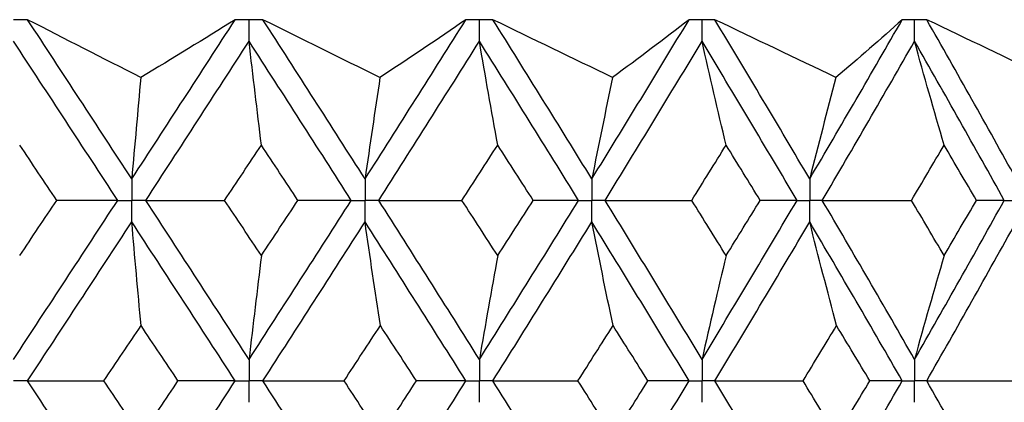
# Paper-space layout '_Back' of a CAD drawing. Header units: millimetres. Extents: x -25 to 25, y -1 to 320.
# Tile 43 of 48: x 2.06 to 10.38, y 56.62 to 59.85. Entities that reach past the tile are written whole.
import ezdxf

# ---------------------------------------------------------------- set-up
doc = ezdxf.new("R2010")
doc.units = ezdxf.units.MM

psp = doc.layouts.new('_Back')

# ---------------------------------------------------------------- linework, layer by layer
at = {"color": 7, "linetype": 'Continuous', "lineweight": 25}
for p, q in [((2.1314, 59.8498), (2.1312, 59.8498)), ((4.1196, 59.8498), (4.1194, 59.8498)), ((6.0626, 59.8498), (6.0624, 59.8498)), ((7.9392, 59.8498), (7.939, 59.8498)), ((9.7288, 59.8498), (9.7286, 59.8498))]:
    psp.add_line(p, q, dxfattribs=at)
for points, knots in [([(2.1312, 59.8498), (2.098, 59.8499), (2.0648, 59.85), (2.0316, 59.85), (2.0251, 59.85), (2.0186, 59.85), (2.0122, 59.85)], [0, 0, 0, 0, 0.0001001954, 0.0001001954, 0.0001001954, 0.0001197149, 0.0001197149, 0.0001197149, 0.0001197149]), ([(4.0023, 59.85), (3.9859, 59.85), (3.9696, 59.85), (3.9532, 59.85), (3.9304, 59.8499), (3.9077, 59.8499), (3.8849, 59.8498)], [0.0001197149, 0.0001197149, 0.0001197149, 0.0001197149, 0.0001699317, 0.0001699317, 0.0001699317, 0.0002396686, 0.0002396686, 0.0002396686, 0.0002396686]), ([(4.1194, 59.8498), (4.0867, 59.8499), (4.0541, 59.85), (4.0214, 59.85), (4.015, 59.85), (4.0087, 59.85), (4.0023, 59.85)], [0, 0, 0, 0, 0.0001001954, 0.0001001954, 0.0001001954, 0.0001197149, 0.0001197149, 0.0001197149, 0.0001197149]), ([(4.0023, 59.6685), (4.0023, 59.7175), (4.0023, 59.7664), (4.0023, 59.8153), (4.0023, 59.8269), (4.0023, 59.8384), (4.0023, 59.85)], [0, 0, 0, 0, 0.0001467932, 0.0001467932, 0.0001467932, 0.0001814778, 0.0001814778, 0.0001814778, 0.0001814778]), ([(5.9486, 59.85), (5.9327, 59.85), (5.9167, 59.85), (5.9008, 59.85), (5.8787, 59.8499), (5.8566, 59.8499), (5.8344, 59.8498)], [0.0001197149, 0.0001197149, 0.0001197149, 0.0001197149, 0.0001699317, 0.0001699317, 0.0001699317, 0.0002396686, 0.0002396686, 0.0002396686, 0.0002396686]), ([(6.0624, 59.8498), (6.0306, 59.8499), (5.9989, 59.85), (5.9671, 59.85), (5.961, 59.85), (5.9548, 59.85), (5.9486, 59.85)], [0, 0, 0, 0, 0.0001001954, 0.0001001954, 0.0001001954, 0.0001197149, 0.0001197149, 0.0001197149, 0.0001197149]), ([(5.9486, 59.6685), (5.9486, 59.7175), (5.9486, 59.7664), (5.9486, 59.8153), (5.9486, 59.8269), (5.9486, 59.8384), (5.9486, 59.85)], [0, 0, 0, 0, 0.0001467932, 0.0001467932, 0.0001467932, 0.0001814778, 0.0001814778, 0.0001814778, 0.0001814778]), ([(7.8297, 59.85), (7.8144, 59.85), (7.7991, 59.85), (7.7838, 59.85), (7.7625, 59.8499), (7.7413, 59.8499), (7.72, 59.8498)], [0.0001197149, 0.0001197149, 0.0001197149, 0.0001197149, 0.0001699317, 0.0001699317, 0.0001699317, 0.0002396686, 0.0002396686, 0.0002396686, 0.0002396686]), ([(7.939, 59.8498), (7.9085, 59.8499), (7.878, 59.85), (7.8475, 59.85), (7.8416, 59.85), (7.8356, 59.85), (7.8297, 59.85)], [0, 0, 0, 0, 0.0001001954, 0.0001001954, 0.0001001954, 0.0001197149, 0.0001197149, 0.0001197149, 0.0001197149]), ([(7.8298, 59.6685), (7.8297, 59.7175), (7.8297, 59.7664), (7.8297, 59.8153), (7.8297, 59.8269), (7.8297, 59.8384), (7.8297, 59.85)], [0, 0, 0, 0, 0.0001467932, 0.0001467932, 0.0001467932, 0.0001814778, 0.0001814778, 0.0001814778, 0.0001814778]), ([(9.625, 59.85), (9.6105, 59.85), (9.596, 59.85), (9.5815, 59.85), (9.5613, 59.8499), (9.5412, 59.8499), (9.521, 59.8498)], [0.0001197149, 0.0001197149, 0.0001197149, 0.0001197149, 0.0001699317, 0.0001699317, 0.0001699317, 0.0002396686, 0.0002396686, 0.0002396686, 0.0002396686]), ([(9.7286, 59.8498), (9.6997, 59.8499), (9.6708, 59.85), (9.6419, 59.85), (9.6363, 59.85), (9.6306, 59.85), (9.625, 59.85)], [0, 0, 0, 0, 0.0001001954, 0.0001001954, 0.0001001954, 0.0001197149, 0.0001197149, 0.0001197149, 0.0001197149]), ([(9.6251, 59.6685), (9.625, 59.7175), (9.625, 59.7664), (9.625, 59.8153), (9.625, 59.8269), (9.625, 59.8384), (9.625, 59.85)], [0, 0, 0, 0, 0.0001467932, 0.0001467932, 0.0001467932, 0.0001814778, 0.0001814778, 0.0001814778, 0.0001814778]), ([(3.0114, 58.5056), (3.0114, 58.4567), (3.0114, 58.4078), (3.0114, 58.3589), (3.0114, 58.3474), (3.0114, 58.3358), (3.0114, 58.3243)], [0, 0, 0, 0, 0.0001466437, 0.0001466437, 0.0001466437, 0.000181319, 0.000181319, 0.000181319, 0.000181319]), ([(4.9823, 58.5056), (4.9823, 58.4567), (4.9823, 58.4078), (4.9823, 58.3589), (4.9823, 58.3474), (4.9823, 58.3358), (4.9823, 58.3243)], [0, 0, 0, 0, 0.0001466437, 0.0001466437, 0.0001466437, 0.000181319, 0.000181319, 0.000181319, 0.000181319]), ([(6.8986, 58.5056), (6.8986, 58.4567), (6.8986, 58.4078), (6.8986, 58.3589), (6.8986, 58.3474), (6.8986, 58.3358), (6.8986, 58.3243)], [0, 0, 0, 0, 0.0001466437, 0.0001466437, 0.0001466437, 0.000181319, 0.000181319, 0.000181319, 0.000181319]), ([(8.7394, 58.5056), (8.7394, 58.4567), (8.7393, 58.4078), (8.7393, 58.3589), (8.7393, 58.3474), (8.7393, 58.3358), (8.7393, 58.3243)], [0, 0, 0, 0, 0.0001466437, 0.0001466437, 0.0001466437, 0.000181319, 0.000181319, 0.000181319, 0.000181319]), ([(2.8929, 58.3243), (2.921, 58.3243), (2.9491, 58.3243), (2.9771, 58.3243), (2.9885, 58.3243), (2.9999, 58.3243), (3.0114, 58.3243)], [0, 0, 0, 0, 0.0000852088, 0.0000852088, 0.0000852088, 0.0001198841, 0.0001198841, 0.0001198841, 0.0001198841]), ([(3.0114, 58.143), (3.0114, 58.1919), (3.0114, 58.2407), (3.0114, 58.2896), (3.0114, 58.3012), (3.0114, 58.3127), (3.0114, 58.3243)], [0, 0, 0, 0, 0.000146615, 0.000146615, 0.000146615, 0.0001812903, 0.0001812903, 0.0001812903, 0.0001812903]), ([(3.1297, 58.3243), (3.1017, 58.3243), (3.0737, 58.3243), (3.0456, 58.3243), (3.0342, 58.3243), (3.0228, 58.3243), (3.0114, 58.3243)], [0, 0, 0, 0, 0.0000852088, 0.0000852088, 0.0000852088, 0.0001198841, 0.0001198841, 0.0001198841, 0.0001198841]), ([(4.8664, 58.3243), (4.8939, 58.3243), (4.9213, 58.3243), (4.9488, 58.3243), (4.9599, 58.3243), (4.9711, 58.3243), (4.9823, 58.3243)], [0, 0, 0, 0, 0.0000852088, 0.0000852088, 0.0000852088, 0.0001198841, 0.0001198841, 0.0001198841, 0.0001198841]), ([(4.9823, 58.143), (4.9823, 58.1919), (4.9823, 58.2407), (4.9823, 58.2896), (4.9823, 58.3012), (4.9823, 58.3127), (4.9823, 58.3243)], [0, 0, 0, 0, 0.000146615, 0.000146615, 0.000146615, 0.0001812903, 0.0001812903, 0.0001812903, 0.0001812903]), ([(5.098, 58.3243), (5.0706, 58.3243), (5.0432, 58.3243), (5.0158, 58.3243), (5.0046, 58.3243), (4.9934, 58.3243), (4.9823, 58.3243)], [0, 0, 0, 0, 0.0000852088, 0.0000852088, 0.0000852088, 0.0001198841, 0.0001198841, 0.0001198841, 0.0001198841]), ([(6.7866, 58.3243), (6.8131, 58.3243), (6.8397, 58.3243), (6.8662, 58.3243), (6.877, 58.3243), (6.8878, 58.3243), (6.8986, 58.3243)], [0, 0, 0, 0, 0.0000852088, 0.0000852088, 0.0000852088, 0.0001198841, 0.0001198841, 0.0001198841, 0.0001198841]), ([(6.8986, 58.143), (6.8986, 58.1919), (6.8986, 58.2407), (6.8986, 58.2896), (6.8986, 58.3012), (6.8986, 58.3127), (6.8986, 58.3243)], [0, 0, 0, 0, 0.000146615, 0.000146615, 0.000146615, 0.0001812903, 0.0001812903, 0.0001812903, 0.0001812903]), ([(7.0104, 58.3243), (6.984, 58.3243), (6.9575, 58.3243), (6.9309, 58.3243), (6.9202, 58.3243), (6.9094, 58.3243), (6.8986, 58.3243)], [0, 0, 0, 0, 0.0000852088, 0.0000852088, 0.0000852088, 0.0001198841, 0.0001198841, 0.0001198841, 0.0001198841]), ([(8.6324, 58.3243), (8.6578, 58.3243), (8.6831, 58.3243), (8.7084, 58.3243), (8.7187, 58.3243), (8.729, 58.3243), (8.7393, 58.3243)], [0, 0, 0, 0, 0.0000852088, 0.0000852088, 0.0000852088, 0.0001198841, 0.0001198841, 0.0001198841, 0.0001198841]), ([(8.7394, 58.143), (8.7394, 58.1919), (8.7393, 58.2407), (8.7393, 58.2896), (8.7393, 58.3012), (8.7393, 58.3127), (8.7393, 58.3243)], [0, 0, 0, 0, 0.000146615, 0.000146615, 0.000146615, 0.0001812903, 0.0001812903, 0.0001812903, 0.0001812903]), ([(8.846, 58.3243), (8.8208, 58.3243), (8.7955, 58.3243), (8.7702, 58.3243), (8.7599, 58.3243), (8.7496, 58.3243), (8.7393, 58.3243)], [0, 0, 0, 0, 0.0000852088, 0.0000852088, 0.0000852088, 0.0001198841, 0.0001198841, 0.0001198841, 0.0001198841]), ([(10.3837, 58.3243), (10.4075, 58.3243), (10.4314, 58.3243), (10.4552, 58.3243), (10.4649, 58.3243), (10.4746, 58.3243), (10.4843, 58.3243)], [0, 0, 0, 0, 0.0000852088, 0.0000852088, 0.0000852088, 0.0001198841, 0.0001198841, 0.0001198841, 0.0001198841]), ([(4.0023, 56.9821), (4.0023, 56.9332), (4.0023, 56.8843), (4.0023, 56.8355), (4.0023, 56.8239), (4.0023, 56.8123), (4.0023, 56.8008)], [0, 0, 0, 0, 0.0001466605, 0.0001466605, 0.0001466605, 0.0001813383, 0.0001813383, 0.0001813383, 0.0001813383]), ([(5.9486, 56.9821), (5.9486, 56.9332), (5.9486, 56.8843), (5.9486, 56.8355), (5.9486, 56.8239), (5.9486, 56.8123), (5.9486, 56.8008)], [0, 0, 0, 0, 0.0001466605, 0.0001466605, 0.0001466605, 0.0001813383, 0.0001813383, 0.0001813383, 0.0001813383]), ([(7.8298, 56.9821), (7.8297, 56.9332), (7.8297, 56.8843), (7.8297, 56.8355), (7.8297, 56.8239), (7.8297, 56.8123), (7.8297, 56.8008)], [0, 0, 0, 0, 0.0001466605, 0.0001466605, 0.0001466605, 0.0001813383, 0.0001813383, 0.0001813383, 0.0001813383]), ([(9.6251, 56.9821), (9.625, 56.9332), (9.625, 56.8843), (9.625, 56.8355), (9.625, 56.8239), (9.625, 56.8123), (9.625, 56.8008)], [0, 0, 0, 0, 0.0001466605, 0.0001466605, 0.0001466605, 0.0001813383, 0.0001813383, 0.0001813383, 0.0001813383]), ([(2.1314, 56.8008), (2.1031, 56.8008), (2.0749, 56.8008), (2.0467, 56.8008), (2.0352, 56.8008), (2.0237, 56.8008), (2.0122, 56.8008)], [0, 0, 0, 0, 0.0000851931, 0.0000851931, 0.0000851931, 0.0001198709, 0.0001198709, 0.0001198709, 0.0001198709]), ([(3.885, 56.8008), (3.9128, 56.8008), (3.9406, 56.8008), (3.9684, 56.8008), (3.9797, 56.8008), (3.991, 56.8008), (4.0023, 56.8008)], [0, 0, 0, 0, 0.0000851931, 0.0000851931, 0.0000851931, 0.0001198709, 0.0001198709, 0.0001198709, 0.0001198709]), ([(4.0023, 56.6194), (4.0023, 56.6683), (4.0023, 56.7172), (4.0023, 56.7661), (4.0023, 56.7777), (4.0023, 56.7892), (4.0023, 56.8008)], [0, 0, 0, 0, 0.0001466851, 0.0001466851, 0.0001466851, 0.0001813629, 0.0001813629, 0.0001813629, 0.0001813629]), ([(4.1195, 56.8008), (4.0918, 56.8008), (4.064, 56.8008), (4.0362, 56.8008), (4.0249, 56.8008), (4.0136, 56.8008), (4.0023, 56.8008)], [0, 0, 0, 0, 0.0000851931, 0.0000851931, 0.0000851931, 0.0001198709, 0.0001198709, 0.0001198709, 0.0001198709]), ([(5.8345, 56.8008), (5.8615, 56.8008), (5.8886, 56.8008), (5.9156, 56.8008), (5.9266, 56.8008), (5.9376, 56.8008), (5.9486, 56.8008)], [0, 0, 0, 0, 0.0000851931, 0.0000851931, 0.0000851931, 0.0001198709, 0.0001198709, 0.0001198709, 0.0001198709]), ([(5.9486, 56.6194), (5.9486, 56.6683), (5.9486, 56.7172), (5.9486, 56.7661), (5.9486, 56.7777), (5.9486, 56.7892), (5.9486, 56.8008)], [0, 0, 0, 0, 0.0001466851, 0.0001466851, 0.0001466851, 0.0001813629, 0.0001813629, 0.0001813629, 0.0001813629]), ([(6.0625, 56.8008), (6.0355, 56.8008), (6.0086, 56.8008), (5.9816, 56.8008), (5.9706, 56.8008), (5.9596, 56.8008), (5.9486, 56.8008)], [0, 0, 0, 0, 0.0000851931, 0.0000851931, 0.0000851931, 0.0001198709, 0.0001198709, 0.0001198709, 0.0001198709]), ([(7.7201, 56.8008), (7.7461, 56.8008), (7.772, 56.8008), (7.798, 56.8008), (7.8086, 56.8008), (7.8191, 56.8008), (7.8297, 56.8008)], [0, 0, 0, 0, 0.0000851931, 0.0000851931, 0.0000851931, 0.0001198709, 0.0001198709, 0.0001198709, 0.0001198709]), ([(7.8298, 56.6194), (7.8297, 56.6683), (7.8297, 56.7172), (7.8297, 56.7661), (7.8297, 56.7777), (7.8297, 56.7892), (7.8297, 56.8008)], [0, 0, 0, 0, 0.0001466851, 0.0001466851, 0.0001466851, 0.0001813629, 0.0001813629, 0.0001813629, 0.0001813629]), ([(7.9391, 56.8008), (7.9132, 56.8008), (7.8873, 56.8008), (7.8614, 56.8008), (7.8508, 56.8008), (7.8402, 56.8008), (7.8297, 56.8008)], [0, 0, 0, 0, 0.0000851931, 0.0000851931, 0.0000851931, 0.0001198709, 0.0001198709, 0.0001198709, 0.0001198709]), ([(9.5211, 56.8008), (9.5457, 56.8008), (9.5704, 56.8008), (9.595, 56.8008), (9.605, 56.8008), (9.615, 56.8008), (9.625, 56.8008)], [0, 0, 0, 0, 0.0000851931, 0.0000851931, 0.0000851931, 0.0001198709, 0.0001198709, 0.0001198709, 0.0001198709]), ([(9.6251, 56.6194), (9.625, 56.6683), (9.625, 56.7172), (9.625, 56.7661), (9.625, 56.7777), (9.625, 56.7892), (9.625, 56.8008)], [0, 0, 0, 0, 0.0001466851, 0.0001466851, 0.0001466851, 0.0001813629, 0.0001813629, 0.0001813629, 0.0001813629]), ([(9.7287, 56.8008), (9.7042, 56.8008), (9.6796, 56.8008), (9.655, 56.8008), (9.645, 56.8008), (9.635, 56.8008), (9.625, 56.8008)], [0, 0, 0, 0, 0.0000851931, 0.0000851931, 0.0000851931, 0.0001198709, 0.0001198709, 0.0001198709, 0.0001198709])]:
    psp.add_open_spline(points, degree=3, knots=knots, dxfattribs=at)
for points in [[(3.0877, 59.3619), (2.7665, 59.5249), (2.4478, 59.6876), (2.1314, 59.8498)], [(3.0114, 58.5056), (2.7192, 58.9532), (2.4257, 59.4015), (2.1314, 59.8498)], [(3.0114, 58.5056), (3.3036, 58.9532), (3.595, 59.4015), (3.8849, 59.8498)], [(3.8849, 59.8498), (3.6237, 59.6876), (3.3579, 59.5249), (3.0877, 59.3619)], [(5.1086, 59.3619), (4.7772, 59.5249), (4.4475, 59.6876), (4.1196, 59.8498)], [(4.9823, 58.5056), (4.6965, 58.9532), (4.4088, 59.4015), (4.1196, 59.8498)], [(4.9823, 58.5056), (5.2681, 58.9532), (5.5523, 59.4015), (5.8344, 59.8498)], [(5.8344, 59.8498), (5.5975, 59.6876), (5.3556, 59.5249), (5.1086, 59.3619)], [(7.0735, 59.3619), (6.7356, 59.5249), (6.3986, 59.6876), (6.0626, 59.8498)], [(6.8986, 58.5056), (6.6224, 58.9532), (6.3436, 59.4015), (6.0626, 59.8498)], [(6.8986, 58.5056), (7.1749, 58.9532), (7.4488, 59.4015), (7.72, 59.8498)], [(7.72, 59.8498), (7.5101, 59.6876), (7.2946, 59.5249), (7.0735, 59.3619)], [(8.9609, 59.3619), (8.6201, 59.5249), (8.2796, 59.6876), (7.9392, 59.8498)], [(8.7394, 58.5056), (8.4758, 58.9532), (8.2089, 59.4015), (7.9392, 59.8498)], [(8.7394, 58.5056), (9.003, 58.9532), (9.2637, 59.4015), (9.521, 59.8498)], [(9.521, 59.8498), (9.3404, 59.6876), (9.1536, 59.5249), (8.9609, 59.3619)], [(10.7501, 59.3619), (10.4103, 59.5249), (10.0698, 59.6876), (9.7288, 59.8498)], [(10.4844, 58.5056), (10.2363, 58.9532), (9.9842, 59.4015), (9.7288, 59.8498)], [(2.8929, 58.3243), (2.6004, 58.7718), (2.3067, 59.2201), (2.0122, 59.6685)], [(3.1297, 58.3243), (3.4217, 58.7718), (3.7127, 59.2201), (4.0023, 59.6685)], [(4.1063, 58.7914), (4.0709, 59.0819), (4.0363, 59.3743), (4.0023, 59.6685)], [(4.8664, 58.3243), (4.5801, 58.7718), (4.292, 59.2201), (4.0023, 59.6685)], [(5.098, 58.3243), (5.3833, 58.7718), (5.667, 59.2201), (5.9486, 59.6685)], [(6.1031, 58.7914), (6.0506, 59.0819), (5.9991, 59.3743), (5.9486, 59.6685)], [(6.7866, 58.3243), (6.5097, 58.7718), (6.2302, 59.2201), (5.9486, 59.6685)], [(7.0104, 58.3243), (7.286, 58.7718), (7.5593, 59.2201), (7.8298, 59.6685)], [(8.033, 58.7914), (7.9639, 59.0819), (7.8962, 59.3743), (7.8298, 59.6685)], [(8.6324, 58.3243), (8.3679, 58.7718), (8.1002, 59.2201), (7.8298, 59.6685)], [(8.846, 58.3243), (9.1089, 58.7718), (9.3687, 59.2201), (9.6251, 59.6685)], [(9.875, 58.7914), (9.79, 59.0819), (9.7067, 59.3743), (9.6251, 59.6685)], [(10.3837, 58.3243), (10.1345, 58.7718), (9.8815, 59.2201), (9.6251, 59.6685)], [(3.0877, 59.3619), (3.0618, 59.0783), (3.0363, 58.7928), (3.0114, 58.5056)], [(5.1086, 59.3619), (5.0657, 59.0783), (5.0236, 58.7928), (4.9823, 58.5056)], [(7.0735, 59.3619), (7.0141, 59.0783), (6.9558, 58.7928), (6.8986, 58.5056)], [(8.9609, 59.3619), (8.8857, 59.0783), (8.8118, 58.7928), (8.7394, 58.5056)], [(2.379, 58.3244), (2.2743, 58.48), (2.1694, 58.6357), (2.0644, 58.7914)], [(3.7961, 58.3244), (3.8996, 58.48), (4.003, 58.6357), (4.1063, 58.7914)], [(4.4154, 58.3244), (4.3125, 58.48), (4.2095, 58.6357), (4.1063, 58.7914)], [(5.8012, 58.3244), (5.9021, 58.48), (6.0027, 58.6357), (6.1031, 58.7914)], [(6.4034, 58.3244), (6.3036, 58.48), (6.2035, 58.6357), (6.1031, 58.7914)], [(7.7428, 58.3244), (7.8399, 58.48), (7.9366, 58.6357), (8.033, 58.7914)], [(8.3212, 58.3244), (8.2255, 58.48), (8.1295, 58.6357), (8.033, 58.7914)], [(9.5996, 58.3244), (9.6918, 58.48), (9.7836, 58.6357), (9.875, 58.7914)], [(10.1479, 58.3244), (10.0574, 58.48), (9.9664, 58.6357), (9.875, 58.7914)], [(2.0122, 56.9821), (2.3067, 57.43), (2.6002, 57.8765), (2.8929, 58.3243)], [(2.0644, 57.8582), (2.1694, 58.0136), (2.2742, 58.1689), (2.379, 58.3244)], [(2.8929, 58.3243), (2.7233, 58.3243), (2.5519, 58.3243), (2.379, 58.3244)], [(3.1297, 58.3243), (3.3507, 58.3243), (3.5729, 58.3243), (3.7961, 58.3244)], [(4.0023, 56.9821), (3.7127, 57.43), (3.4219, 57.8765), (3.1297, 58.3243)], [(4.1063, 57.8582), (4.003, 58.0136), (3.8997, 58.1689), (3.7961, 58.3244)], [(4.0023, 56.9821), (4.292, 57.43), (4.5799, 57.8765), (4.8664, 58.3243)], [(4.1063, 57.8582), (4.2095, 58.0136), (4.3125, 58.1689), (4.4154, 58.3244)], [(4.8664, 58.3243), (4.7178, 58.3243), (4.5675, 58.3243), (4.4154, 58.3244)], [(5.098, 58.3243), (5.3315, 58.3243), (5.5659, 58.3243), (5.8012, 58.3244)], [(5.9486, 56.9821), (5.667, 57.43), (5.3835, 57.8765), (5.098, 58.3243)], [(6.1031, 57.8582), (6.0027, 58.0136), (5.9021, 58.1689), (5.8012, 58.3244)], [(5.9486, 56.9821), (6.2303, 57.43), (6.5095, 57.8765), (6.7866, 58.3243)], [(6.1031, 57.8582), (6.2034, 58.0136), (6.3035, 58.1689), (6.4034, 58.3244)], [(6.7866, 58.3243), (6.6608, 58.3243), (6.533, 58.3243), (6.4034, 58.3244)], [(7.0104, 58.3243), (7.2539, 58.3243), (7.498, 58.3243), (7.7428, 58.3244)], [(7.8298, 56.9821), (7.5592, 57.43), (7.2862, 57.8765), (7.0104, 58.3243)], [(8.033, 57.8582), (7.9366, 58.0136), (7.8399, 58.1689), (7.7428, 58.3244)], [(7.8298, 56.9821), (8.1003, 57.43), (8.3678, 57.8765), (8.6324, 58.3243)], [(8.033, 57.8582), (8.1295, 58.0136), (8.2255, 58.1689), (8.3212, 58.3244)], [(8.6324, 58.3243), (8.5307, 58.3243), (8.4269, 58.3243), (8.3212, 58.3244)], [(8.846, 58.3243), (9.0968, 58.3243), (9.348, 58.3243), (9.5996, 58.3244)], [(9.6251, 56.9821), (9.3686, 57.43), (9.109, 57.8765), (8.846, 58.3243)], [(9.875, 57.8582), (9.7836, 58.0136), (9.6918, 58.1689), (9.5996, 58.3244)], [(9.6251, 56.9821), (9.8816, 57.43), (10.1343, 57.8765), (10.3837, 58.3243)], [(9.875, 57.8582), (9.9664, 58.0136), (10.0573, 58.1689), (10.1479, 58.3244)], [(10.3837, 58.3243), (10.3071, 58.3243), (10.2286, 58.3243), (10.1479, 58.3244)], [(2.1314, 56.8008), (2.4257, 57.2488), (2.719, 57.6953), (3.0114, 58.143)], [(3.0896, 57.2671), (3.063, 57.5572), (3.0369, 57.8491), (3.0114, 58.143)], [(3.885, 56.8008), (3.5949, 57.2488), (3.3038, 57.6953), (3.0114, 58.143)], [(4.1195, 56.8008), (4.4088, 57.2488), (4.6963, 57.6953), (4.9823, 58.143)], [(5.1117, 57.2671), (5.0677, 57.5572), (5.0246, 57.8491), (4.9823, 58.143)], [(5.8345, 56.8008), (5.5523, 57.2488), (5.2683, 57.6953), (4.9823, 58.143)], [(6.0625, 56.8008), (6.3436, 57.2488), (6.6222, 57.6953), (6.8986, 58.143)], [(7.0778, 57.2671), (7.0169, 57.5572), (6.9572, 57.8491), (6.8986, 58.143)], [(7.7201, 56.8008), (7.4488, 57.2488), (7.1751, 57.6953), (6.8986, 58.143)], [(7.9391, 56.8008), (8.2089, 57.2488), (8.4756, 57.6953), (8.7394, 58.143)], [(8.9663, 57.2671), (8.8892, 57.5572), (8.8135, 57.8491), (8.7394, 58.143)], [(9.5211, 56.8008), (9.2637, 57.2488), (9.0032, 57.6953), (8.7394, 58.143)], [(9.7287, 56.8008), (9.9843, 57.2488), (10.2361, 57.6953), (10.4844, 58.143)], [(4.1063, 57.8582), (4.0709, 57.5681), (4.0363, 57.2761), (4.0023, 56.9821)], [(6.1031, 57.8582), (6.0506, 57.5681), (5.9991, 57.2761), (5.9486, 56.9821)], [(8.033, 57.8582), (7.9639, 57.5681), (7.8962, 57.2761), (7.8298, 56.9821)], [(9.875, 57.8582), (9.79, 57.5681), (9.7067, 57.2761), (9.6251, 56.9821)], [(2.7764, 56.8007), (2.881, 56.9563), (2.9854, 57.1118), (3.0896, 57.2671)], [(3.4019, 56.8007), (3.2979, 56.9563), (3.1938, 57.1118), (3.0896, 57.2671)], [(4.8052, 56.8007), (4.9076, 56.9563), (5.0097, 57.1118), (5.1117, 57.2671)], [(5.4169, 56.8007), (5.3153, 56.9563), (5.2136, 57.1118), (5.1117, 57.2671)], [(6.7812, 56.8007), (6.8804, 56.9563), (6.9793, 57.1118), (7.0778, 57.2671)], [(7.3725, 56.8007), (7.2745, 56.9563), (7.1763, 57.1118), (7.0778, 57.2671)], [(8.683, 56.8007), (8.7779, 56.9563), (8.8723, 57.1118), (8.9663, 57.2671)], [(9.2473, 56.8007), (9.154, 56.9563), (9.0603, 57.1118), (8.9663, 57.2671)], [(2.1314, 56.8008), (2.3452, 56.8008), (2.5602, 56.8007), (2.7764, 56.8007)], [(3.0114, 55.4563), (2.719, 55.9046), (2.4255, 56.353), (2.1314, 56.8008)], [(3.0896, 56.3335), (2.9853, 56.4892), (2.8809, 56.645), (2.7764, 56.8007)], [(3.0114, 55.4563), (3.3038, 55.9046), (3.5952, 56.353), (3.885, 56.8008)], [(3.0896, 56.3335), (3.1938, 56.4892), (3.298, 56.645), (3.4019, 56.8007)], [(3.885, 56.8008), (3.7257, 56.8008), (3.5647, 56.8007), (3.4019, 56.8007)], [(4.1195, 56.8008), (4.3471, 56.8008), (4.5756, 56.8007), (4.8052, 56.8007)], [(4.9823, 55.4563), (4.6963, 55.9046), (4.4086, 56.353), (4.1195, 56.8008)], [(5.1117, 56.3335), (5.0097, 56.4892), (4.9075, 56.645), (4.8052, 56.8007)], [(4.9823, 55.4563), (5.2683, 55.9046), (5.5525, 56.353), (5.8345, 56.8008)], [(5.1117, 56.3335), (5.2136, 56.4892), (5.3154, 56.645), (5.4169, 56.8007)], [(5.8345, 56.8008), (5.6971, 56.8008), (5.5579, 56.8007), (5.4169, 56.8007)], [(6.0625, 56.8008), (6.3013, 56.8008), (6.5409, 56.8007), (6.7812, 56.8007)], [(6.8986, 55.4563), (6.6222, 55.9046), (6.3434, 56.353), (6.0625, 56.8008)], [(7.0778, 56.3335), (6.9792, 56.4892), (6.8804, 56.645), (6.7812, 56.8007)], [(6.8986, 55.4563), (7.175, 55.9046), (7.449, 56.353), (7.7201, 56.8008)], [(7.0778, 56.3335), (7.1763, 56.4892), (7.2746, 56.645), (7.3725, 56.8007)], [(7.7201, 56.8008), (7.6062, 56.8008), (7.4903, 56.8007), (7.3725, 56.8007)], [(7.9391, 56.8008), (8.1865, 56.8008), (8.4345, 56.8007), (8.683, 56.8007)], [(8.7394, 55.4563), (8.4756, 55.9046), (8.2087, 56.353), (7.9391, 56.8008)], [(8.9663, 56.3335), (8.8723, 56.4892), (8.7778, 56.645), (8.683, 56.8007)], [(8.7394, 55.4563), (9.0032, 55.9046), (9.2639, 56.353), (9.5211, 56.8008)], [(8.9663, 56.3335), (9.0604, 56.4892), (9.154, 56.645), (9.2473, 56.8007)], [(9.5211, 56.8008), (9.4319, 56.8008), (9.3406, 56.8007), (9.2473, 56.8007)], [(9.7287, 56.8008), (9.982, 56.8008), (10.2357, 56.8007), (10.4897, 56.8007)], [(10.4844, 55.4563), (10.2361, 55.9046), (9.9841, 56.353), (9.7287, 56.8008)]]:
    psp.add_open_spline(points, degree=3, dxfattribs=at)

doc.saveas('drawing.dxf')
